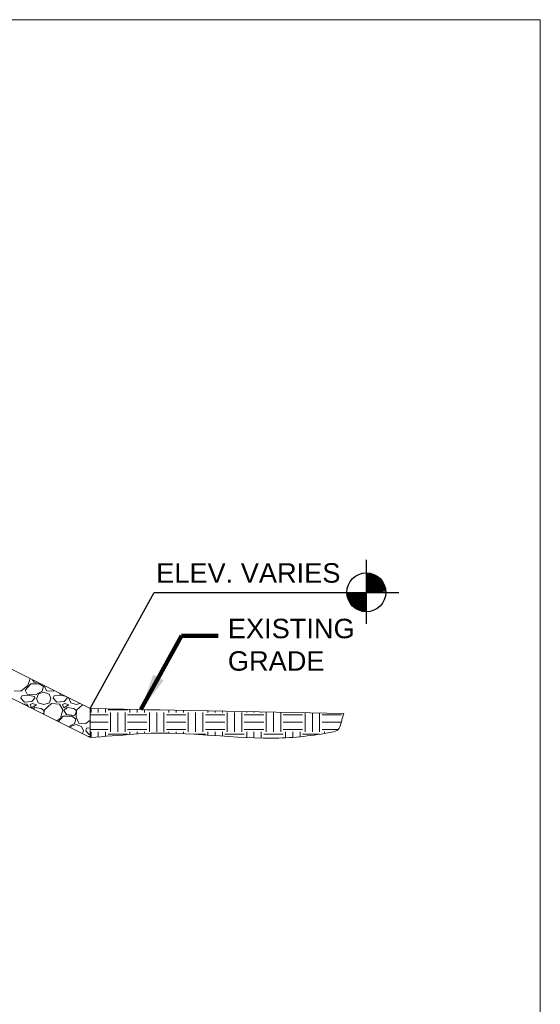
# Model space of a CAD drawing. Header units: inches. Extents: x -981 to -621, y 39 to 285.
# Tile 19 of 19: x -661 to -621, y 209 to 285. Entities that reach past the tile are written whole.
import ezdxf

# ---------------------------------------------------------------- set-up
doc = ezdxf.new("R2010")
doc.units = ezdxf.units.IN
doc.header["$MEASUREMENT"] = 0
for name, color, linetype, lineweight in [('C-Detl-Grph-Wt 0', 4, 'Continuous', 0), ('G-ANNO-NOTE', 4, 'Continuous', 30), ('G-ANNO-PATT', 250, 'Continuous', 0), ('G-ANNO-SYMB', 5, 'Continuous', 30)]:
    doc.layers.add(name, color=color, linetype=linetype, lineweight=lineweight)
doc.layers.add('G-ANNO-NPLT', color=2, linetype='Continuous', lineweight=0, plot=False)
doc.styles.add('Style-Arial', font='arial.ttf')
doc.dimstyles.new('USACE ARROW DIM SET', dxfattribs={"dimtxt": 1.5, "dimasz": 2.82, "dimexe": 0.75, "dimexo": 0.75, "dimgap": 0.75, "dimtad": 1, "dimdec": 3, "dimzin": 15, "dimdsep": 46, "dimtxsty": 'Style-Arial', "dimcen": 1.08, "dimclrd": 256, "dimclre": 256, "dimazin": 2, "dimtfac": 1, "dimtdec": 3, "dimtmove": 1, "dimatfit": 1, "dimfxl": 1, "dimtzin": 15, "dimlwd": -1, "dimarcsym": 0})

# ---------------------------------------------------------------- blocks, each defined once
blk = doc.blocks.new('TARGET')
for p, q in [((0, -0.4165), (0, 0.4165)), ((0.2095, -0.13625), (-0.2095, 0.1365)), ((0.202, -0.147), (-0.202, 0.14725)), ((0.194, -0.15725), (-0.194, 0.1575)), ((0.1855, -0.16725), (-0.1855, 0.1675)), ((0.1765, -0.17675), (-0.1765, 0.177)), ((0.167, -0.18575), (-0.167, 0.186)), ((0.157, -0.19425), (-0.157, 0.1945)), ((0.1465, -0.20225), (-0.1465, 0.2025)), ((0.13575, -0.20975), (-0.13575, 0.21)), ((0.1245, -0.2165), (-0.1245, 0.21675)), ((0.113, -0.22275), (-0.113, 0.223)), ((0.10125, -0.22825), (-0.10125, 0.2285)), ((0.08925, -0.23325), (-0.08925, 0.2335)), ((0.077, -0.2375), (-0.077, 0.23775)), ((0.0645, -0.24125), (-0.0645, 0.2415)), ((0.05175, -0.24425), (-0.05175, 0.2445)), ((0.039, -0.24675), (-0.039, 0.247)), ((0.026, -0.2485), (-0.026, 0.24875)), ((0.013, -0.2495), (-0.013, 0.24975)), ((0.40625, 0), (-0.4165, 0)), ((0.24975, -0.0135), (-0.24975, 0.01375)), ((0.24875, -0.0265), (-0.24875, 0.02675)), ((0.247, -0.0395), (-0.247, 0.03975)), ((0.2445, -0.05225), (-0.2445, 0.0525)), ((0.2415, -0.065), (-0.2415, 0.06525)), ((0.23775, -0.0775), (-0.23775, 0.07775)), ((0.23325, -0.08975), (-0.23325, 0.09)), ((0.22825, -0.10175), (-0.22825, 0.102)), ((0.2225, -0.1135), (-0.2225, 0.11375)), ((0.21625, -0.125), (-0.21625, 0.12525))]:
    blk.add_line(p, q)
blk.add_circle((-0.00012, 0.00005), 0.25)

msp = doc.modelspace()

# ---------------------------------------------------------------- hatches: boundary and pattern name
at = {"layer": 'G-ANNO-PATT'}
h = msp.add_hatch(dxfattribs=at)
h.set_pattern_fill('EARTH', color=256, style=0, pattern_type=2)
h.set_pattern_definition([(0, (-652.6693, 230.4491), (1.5, 1.5), [1.5, -1.5]), (0, (-652.6693, 231.0116), (1.5, 1.5), [1.5, -1.5]), (0, (-652.6693, 231.5741), (1.5, 1.5), [1.5, -1.5]), (90, (-652.4818, 231.7616), (-1.5, 1.5), [1.5, -1.5]), (90, (-651.9193, 231.7616), (-1.5, 1.5), [1.5, -1.5]), (90, (-651.3568, 231.7616), (-1.5, 1.5), [1.5, -1.5])])
edge = h.paths.add_edge_path()
edge.add_line((-655.53949, 229.82296), (-652.17193, 230.08717))
edge.add_spline(control_points=[(-652.17193, 230.08717), (-648.6373, 230.36449), (-645.08365, 229.78199), (-641.54, 229.77573), (-640.08966, 229.77318), (-638.64948, 229.93933), (-637.20581, 230.183), (-636.86477, 230.24056), (-636.39402, 230.33369), (-636.29587, 230.66213)], knot_values=[0, 0, 0, 0, 0.66402755, 0.66402755, 0.66402755, 0.93579931, 0.93579931, 0.93579931, 1, 1, 1, 1], degree=3, periodic=0)
edge.add_line((-636.29587, 230.66213), (-635.99535, 231.66777))
edge.add_line((-635.99535, 231.66777), (-655.53949, 232.05798))
edge.add_line((-655.53949, 232.05798), (-655.53949, 229.86589))
edge.add_line((-655.53949, 229.86589), (-655.55667, 229.83155))
edge.add_line((-655.55667, 229.83155), (-655.53949, 229.82296))

# ---------------------------------------------------------------- linework, layer by layer
at = {"layer": 'C-Detl-Grph-Wt 0'}
for p, q in [((-724.15736, 266.36691, -3.47441), (-655.53949, 232.05798, -3.47441)), ((-724.15736, 264.13189, -3.47441), (-655.53949, 229.82296, -3.47441)), ((-655.53949, 232.05798, -3.47441), (-655.53949, 229.86589, -3.47441)), ((-655.53949, 232.05798, -3.47441), (-635.99535, 231.66777, -3.47441))]:
    msp.add_line(p, q, dxfattribs=at)
at = {"layer": 'G-ANNO-NOTE', "elevation": -3.47441, "flags": 128}
msp.add_lwpolyline([(-655.53949, 232.05798), (-650.62453, 241.01274), (-636.75537, 241.01274)], dxfattribs=at)
at = {"layer": 'G-ANNO-NPLT'}
msp.add_open_spline([(-655.53949, 229.82296, -3.47441), (-654.41697, 229.91103, -3.47441), (-653.29445, 229.9991, -3.47441), (-652.17193, 230.08717, -3.47441), (-648.6373, 230.36449, -3.47441), (-645.08365, 229.78199, -3.47441), (-641.54, 229.77573, -3.47441), (-640.08966, 229.77318, -3.47441), (-638.64948, 229.93933, -3.47441), (-637.20581, 230.183, -3.47441), (-636.86477, 230.24056, -3.47441), (-636.39402, 230.33369, -3.47441), (-636.29587, 230.66213, -3.47441), (-636.19569, 230.99734, -3.47441), (-636.09552, 231.33255, -3.47441), (-635.99535, 231.66777, -3.47441)], degree=3, knots=[0, 0, 0, 0, 0.16521409, 0.16521409, 0.16521409, 0.68544694, 0.68544694, 0.68544694, 0.89836672, 0.89836672, 0.89836672, 0.94866479, 0.94866479, 0.94866479, 1, 1, 1, 1], dxfattribs=at)
msp.add_3dface([(-620.8441, 285.13311, -3.51772), (-980.8441, 285.13311, -3.51772), (-980.8441, 39.13311, -3.51772), (-620.8441, 39.13311, -3.51772)], dxfattribs=at)
at = {"layer": 'G-ANNO-PATT'}
for p, q in [((-660.89314, 233.40125, -3.47441), (-660.34314, 233.82625, -3.47441)), ((-660.56793, 233.47612, -3.47441), (-660.11793, 233.97612, -3.47441)), ((-660.34284, 233.82712, -3.47441), (-660.16835, 234.37241, -3.47441)), ((-660.11806, 233.97638, -3.47441), (-659.46806, 233.97638, -3.47441)), ((-659.98901, 234.28274, -3.47441), (-659.8681, 234.10138, -3.47441)), ((-659.86806, 234.10138, -3.47441), (-659.54994, 234.06321, -3.47441)), ((-659.46778, 233.97625, -3.47441), (-659.14278, 233.75125, -3.47441)), ((-659.14316, 233.75159, -3.47441), (-659.24316, 233.40159, -3.47441)), ((-659.08892, 233.8327, -3.47441), (-658.91779, 233.42627, -3.47441)), ((-661.41807, 233.42638, -3.47441), (-660.89307, 233.40138, -3.47441)), ((-660.89295, 232.85148, -3.47441), (-660.81795, 233.05148, -3.47441)), ((-660.3431, 233.10137, -3.47441), (-660.8181, 233.05137, -3.47441)), ((-660.39301, 233.17638, -3.47441), (-660.56801, 233.47638, -3.47441)), ((-659.76802, 233.12637, -3.47441), (-660.39302, 233.17637, -3.47441)), ((-659.84302, 232.97636, -3.47441), (-660.34302, 233.10136, -3.47441)), ((-659.81816, 232.85143, -3.47441), (-659.84316, 232.97643, -3.47441)), ((-659.2437, 233.40113, -3.47441), (-659.7687, 233.12613, -3.47441)), ((-659.668, 232.85158, -3.47441), (-659.518, 233.20158, -3.47441)), ((-659.51804, 233.20154, -3.47441), (-659.11804, 233.32654, -3.47441)), ((-659.1181, 233.32642, -3.47441), (-658.7181, 233.17642, -3.47441)), ((-658.91807, 233.42638, -3.47441), (-658.39307, 233.40138, -3.47441)), ((-658.71759, 233.17612, -3.47441), (-658.56759, 232.85112, -3.47441)), ((-658.39314, 233.40125, -3.47441), (-658.32749, 233.45198, -3.47441)), ((-658.39295, 232.85148, -3.47441), (-658.31795, 233.05148, -3.47441)), ((-657.8431, 233.10137, -3.47441), (-658.3181, 233.05137, -3.47441)), ((-657.89301, 233.17638, -3.47441), (-657.94107, 233.25877, -3.47441)), ((-657.75403, 233.16525, -3.47441), (-657.89302, 233.17637, -3.47441)), ((-657.4095, 232.99299, -3.47441), (-657.84302, 233.10136, -3.47441)), ((-657.31816, 232.85143, -3.47441), (-657.33947, 232.95797, -3.47441)), ((-660.61834, 232.5519, -3.47441), (-660.89334, 232.8519, -3.47441)), ((-660.41807, 232.40139, -3.47441), (-660.752, 232.42921, -3.47441)), ((-660.04301, 232.60138, -3.47441), (-660.61801, 232.55138, -3.47441)), ((-660.29622, 232.20133, -3.47441), (-660.41834, 232.40114, -3.47441)), ((-660.16816, 232.37638, -3.47441), (-660.06816, 232.12638, -3.47441)), ((-659.99315, 232.45135, -3.47441), (-660.16815, 232.37635, -3.47441)), ((-660.06811, 232.12644, -3.47441), (-659.69311, 232.35144, -3.47441)), ((-659.81793, 232.85112, -3.47441), (-660.04293, 232.60112, -3.47441)), ((-659.69307, 232.35136, -3.47441), (-659.99307, 232.45136, -3.47441)), ((-659.81809, 232.15134, -3.47441), (-659.94414, 232.02529, -3.47441)), ((-659.31801, 232.07636, -3.47441), (-659.81801, 232.15136, -3.47441)), ((-659.693, 232.85118, -3.47441), (-659.543, 232.50118, -3.47441)), ((-659.54306, 232.50134, -3.47441), (-659.11806, 232.37634, -3.47441)), ((-659.11806, 232.37643, -3.47441), (-658.69306, 232.50143, -3.47441)), ((-658.51749, 232.45183, -3.47441), (-659.09249, 231.92683, -3.47441)), ((-658.6929, 232.5023, -3.47441), (-658.5679, 232.8523, -3.47441)), ((-657.91807, 232.40139, -3.47441), (-658.51807, 232.45139, -3.47441)), ((-658.11834, 232.55191, -3.47441), (-658.39334, 232.8519, -3.47441)), ((-657.54301, 232.60138, -3.47441), (-658.11801, 232.55138, -3.47441)), ((-657.64334, 231.95114, -3.47441), (-657.91834, 232.40114, -3.47441)), ((-657.66816, 232.37638, -3.47441), (-657.56816, 232.12638, -3.47441)), ((-657.49315, 232.45135, -3.47441), (-657.66815, 232.37635, -3.47441)), ((-657.56812, 232.12644, -3.47441), (-657.19311, 232.35144, -3.47441)), ((-657.31809, 232.15134, -3.47441), (-657.56809, 231.90134, -3.47441)), ((-657.31792, 232.85112, -3.47441), (-657.54292, 232.60112, -3.47441)), ((-657.19307, 232.35136, -3.47441), (-657.49307, 232.45136, -3.47441)), ((-656.81801, 232.07636, -3.47441), (-657.31801, 232.15136, -3.47441)), ((-657.193, 232.85117, -3.47441), (-657.043, 232.50117, -3.47441)), ((-657.168, 232.85159, -3.47441), (-657.16071, 232.86859, -3.47441)), ((-657.04306, 232.50133, -3.47441), (-656.61806, 232.37634, -3.47441)), ((-656.61806, 232.37643, -3.47441), (-656.33997, 232.45822, -3.47441)), ((-656.12708, 232.35177, -3.47441), (-656.59248, 231.92684, -3.47441)), ((-659.1183, 231.90148, -3.47441), (-659.3183, 232.07648, -3.47441)), ((-659.17876, 231.6426, -3.47441), (-659.11811, 231.75178, -3.47441)), ((-659.11806, 231.75138, -3.47441), (-659.11806, 231.90138, -3.47441)), ((-659.09288, 231.92678, -3.47441), (-659.1081, 231.60726, -3.47441)), ((-657.99899, 231.05271, -3.47441), (-657.61793, 231.47611, -3.47441)), ((-657.84284, 231.32713, -3.47441), (-657.64284, 231.95213, -3.47441)), ((-657.61806, 231.47638, -3.47441), (-656.96806, 231.47638, -3.47441)), ((-657.5681, 231.90138, -3.47441), (-657.3681, 231.60138, -3.47441)), ((-657.36806, 231.60138, -3.47441), (-656.74306, 231.52638, -3.47441)), ((-656.96778, 231.47625, -3.47441), (-656.64278, 231.25125, -3.47441)), ((-656.61831, 231.90149, -3.47441), (-656.8183, 232.07648, -3.47441)), ((-656.74311, 231.52678, -3.47441), (-656.61811, 231.75178, -3.47441)), ((-656.61806, 231.75138, -3.47441), (-656.61806, 231.90138, -3.47441)), ((-656.59288, 231.92678, -3.47441), (-656.61788, 231.40178, -3.47441)), ((-656.61779, 231.40127, -3.47441), (-656.41779, 230.92627, -3.47441)), ((-658.11929, 231.11286, -3.47441), (-657.84314, 231.32624, -3.47441)), ((-656.74374, 230.90112, -3.47441), (-657.2087, 230.65757, -3.47441)), ((-657.06719, 230.58681, -3.47441), (-657.018, 230.70159, -3.47441)), ((-657.01804, 230.70155, -3.47441), (-656.61804, 230.82655, -3.47441)), ((-656.64316, 231.2516, -3.47441), (-656.74316, 230.9016, -3.47441)), ((-656.6181, 230.82641, -3.47441), (-656.2181, 230.67641, -3.47441)), ((-656.41806, 230.92638, -3.47441), (-655.89306, 230.90138, -3.47441)), ((-656.21759, 230.67612, -3.47441), (-656.06759, 230.35112, -3.47441)), ((-655.89314, 230.90124, -3.47441), (-655.53949, 231.17452, -3.47441)), ((-655.53949, 230.9275, -3.47441), (-655.56801, 230.97638, -3.47441)), ((-655.56792, 230.97611, -3.47441), (-655.53949, 231.0077, -3.47441)), ((-656.14824, 230.12734, -3.47441), (-656.06789, 230.35232, -3.47441)), ((-655.61834, 230.05191, -3.47441), (-655.89334, 230.35191, -3.47441)), ((-655.89295, 230.35149, -3.47441), (-655.81795, 230.55149, -3.47441)), ((-655.53949, 230.5807, -3.47441), (-655.8181, 230.55137, -3.47441)), ((-655.53949, 229.9115, -3.47441), (-655.75199, 229.92921, -3.47441)), ((-655.53949, 230.05821, -3.47441), (-655.61801, 230.05139, -3.47441))]:
    msp.add_line(p, q, dxfattribs=at)

# ---------------------------------------------------------------- block references
at = {"layer": 'G-ANNO-SYMB', "ltscale": 0.75, "xscale": 6, "yscale": 6, "zscale": 6, "rotation": 270}
msp.add_blockref('TARGET', (-634.25637, 241.01274, -3.47441), dxfattribs=at)

# ---------------------------------------------------------------- texts
at = {"layer": 'G-ANNO-NOTE', "char_height": 1.5, "style": 'Style-Arial'}
for s, insert, attachment_point in [('ELEV. VARIES', (-650.45875, 243.25904, -3.47441), 1), ('EXISTING\\PGRADE', (-644.93157, 234.95539, -3.47441), 7)]:
    msp.add_mtext(s, dxfattribs=dict(at, insert=insert, attachment_point=attachment_point))

# ---------------------------------------------------------------- leaders
at = {"layer": 'G-ANNO-NOTE', "annotation_type": 0, "has_hookline": 1, "hookline_direction": 0, "text_width": 9.48397}
msp.add_leader([(-651.63728, 231.98007, -3.47441), (-648.50157, 237.67243, -3.47441), (-645.68157, 237.67243, -3.47441)], dimstyle='USACE ARROW DIM SET', override={"dimtad": 0, "dimclrd": 0, "dimlwd": 65534}, dxfattribs=at)

doc.saveas('drawing.dxf')
